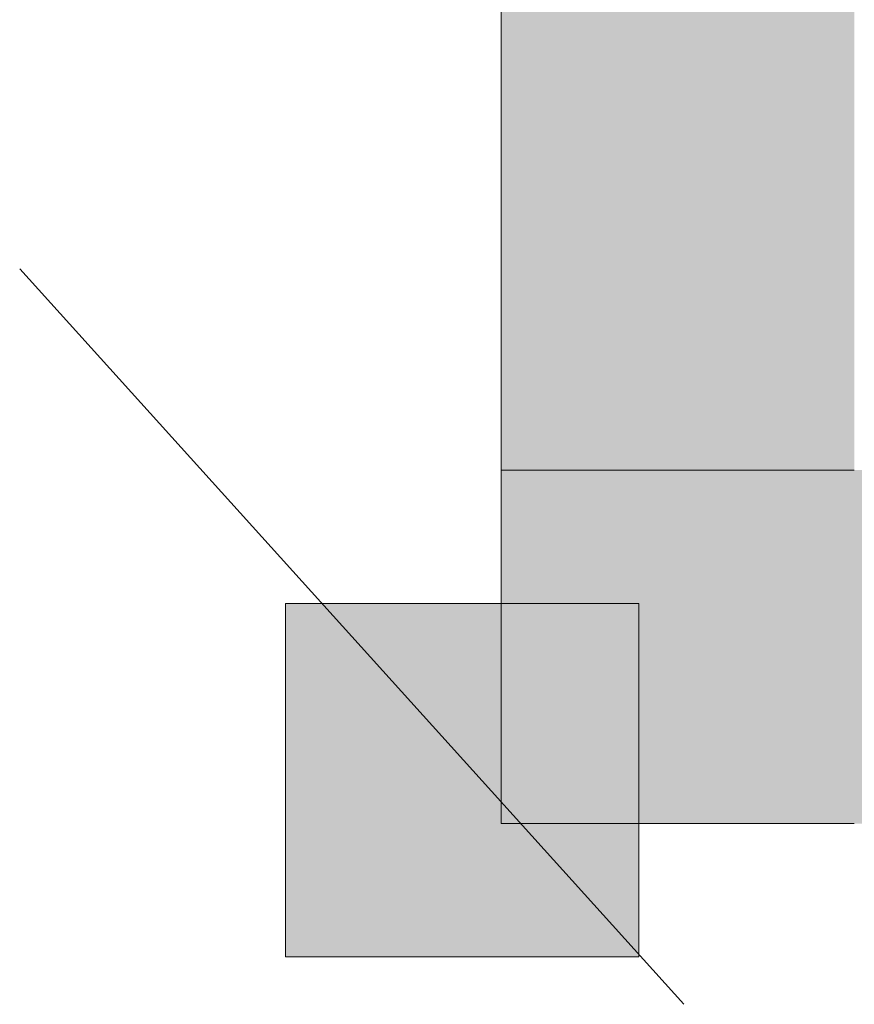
# Model space of a CAD drawing. Header units: millimetres. Extents: x 105028 to 874735, y -568483 to 191941.
# Tile 5 of 135: x 208061 to 210424, y 152248 to 155034. Entities that reach past the tile are written whole.
import ezdxf

# ---------------------------------------------------------------- set-up
doc = ezdxf.new("R2010")
doc.units = ezdxf.units.MM
doc.layers.add('Перекрытия', color=7, linetype='Continuous', lineweight=18)
doc.layers.add('Штриховка поверхностей', color=7, linetype='Continuous', lineweight=18)

# ---------------------------------------------------------------- blocks, each defined once
blk = doc.blocks.new('135_SLK_K2_AR_rvt-1-К2_L01_-1_000__Задание СС')
at = {"layer": 'Штриховка поверхностей', "true_color": 0xd2f9fe}
h = blk.add_hatch(color=7, dxfattribs=at)
h.paths.add_polyline_path([(-12386564.2, 9983960.7), (-12386564.2, 9999191.8), (-12386854.4, 9999164.3), (-12386817.5, 9999111.3), (-12386815.7, 9999103.9), (-12386817.5, 9999098.4), (-12386819.6, 9999095.3), (-12386825.7, 9999092.9), (-12386833.4, 9999093.8), (-12386841.1, 9999097.8), (-12386847.3, 9999104.1), (-12386883.9, 9999157.3), (-12386885.5, 9999173.1), (-12386889.3, 9999172.7), (-12386889.3, 9999162.2), (-12386889.8, 9999162.1), (-12386891.5, 9999180.6), (-12386894.7, 9999182.8), (-12386902.3, 9999182.1), (-12386902.3, 9999184.1), (-12386898.9, 9999184.8), (-12386903.4, 9999233.4), (-12386906.4, 9999233.1), (-12386907.1, 9999235.7), (-12387564.2, 9999235.7), (-12387564.2, 9983960.7)])
h.paths.add_polyline_path([(-12386607.1, 9999205.4), (-12386605.5, 9999201.6), (-12386575, 9999205), (-12386576.3, 9999211.8), (-12386577.6, 9999211.6), (-12386577.3, 9999208.2), (-12386606.6, 9999205.5)])
h.paths.add_polyline_path([(-12386821.3, 9999185.9), (-12386820.8, 9999180.5), (-12386835.2, 9999181.2), (-12386822.2, 9999181.8), (-12386821.5, 9999184.7)])
h.paths.add_polyline_path([(-12386855.1, 9999171.3), (-12386564.2, 9999197.8), (-12386564.2, 9999203.8), (-12386606.6, 9999200), (-12386607.1, 9999205.4), (-12386851.1, 9999183.2), (-12386851.4, 9999186.7), (-12386853.4, 9999186.4), (-12386853.8, 9999179.5), (-12386835.2, 9999180), (-12386835.9, 9999179.1), (-12386855.6, 9999177.3), (-12386855.3, 9999174.1)])
h.paths.add_polyline_path([(-12386887.3, 9999176.4), (-12386854.7, 9999180.5), (-12386855.2, 9999186.4), (-12386889.9, 9999182.8), (-12386889.3, 9999178)])
h.paths.add_polyline_path([(-12386894.7, 9999184.8), (-12386861.7, 9999187.8), (-12386854.7, 9999194.2), (-12386854.5, 9999195), (-12386855.2, 9999197.5), (-12386859.9, 9999200.8), (-12386860.5, 9999207.2), (-12386865.5, 9999210), (-12386890.9, 9999207.3), (-12386893.7, 9999204.2), (-12386893.7, 9999197.1), (-12386897.3, 9999191.3), (-12386896.7, 9999186.4)])
h.paths.add_polyline_path([(-12386835.9, 9999192.6), (-12386590.4, 9999215), (-12386592.4, 9999228.4), (-12386837.1, 9999206.1), (-12386836.6, 9999199.8)])
h.paths.add_polyline_path([(-12386573.2, 9999205), (-12386564.2, 9999205.8), (-12386564.2, 9999212.9), (-12386573.8, 9999211.8), (-12386573.3, 9999207)])
h.paths.add_polyline_path([(-12386835.3, 9999220.5), (-12386843.6, 9999219.7), (-12386853.8, 9999221.5), (-12386854.6, 9999221.4), (-12386853.1, 9999215.1), (-12386852.9, 9999215.8), (-12386849.1, 9999214.1), (-12386840.1, 9999215.1), (-12386835.3, 9999219.7)])
h.paths.add_polyline_path([(-12386855.8, 9999214.7), (-12386854.6, 9999222.9), (-12386850.7, 9999223.2), (-12386843.5, 9999221.1), (-12386835.9, 9999220.8), (-12386837.8, 9999222.9), (-12386829.5, 9999226.4), (-12386831.4, 9999235.7), (-12386855.9, 9999235.7), (-12386855.6, 9999221.4), (-12386855.8, 9999215.7)])
h.paths.add_polyline_path([(-12386897.3, 9999208.9), (-12386856.8, 9999213.5), (-12386855.9, 9999215.7), (-12386858.4, 9999235.7), (-12386901.8, 9999235.7), (-12386898.8, 9999210.2), (-12386897.5, 9999209.1)])
h.paths.add_polyline_path([(-12386567.7, 9999214.5), (-12386564.2, 9999216), (-12386564.2, 9999235.7), (-12386570.6, 9999234.9), (-12386572.4, 9999233.4), (-12386572.4, 9999226.3), (-12386576.3, 9999222.6), (-12386575.6, 9999219.5), (-12386571, 9999217.3)])
h.paths.add_polyline_path([(-12386826.9, 9999215.1), (-12386610, 9999235.7), (-12386828.8, 9999235.7), (-12386827.3, 9999219.2)])
h.paths.add_polyline_path([(-12386850.3, 9999226.2), (-12386852.1, 9999229.8), (-12386851.5, 9999234.3), (-12386850.9, 9999233.3)])
at = {"layer": 'Штриховка поверхностей', "lineweight": 5, "true_color": 0xd2f9fe}
blk.add_hatch(color=7, dxfattribs=at).paths.add_polyline_path([(-12386564.2, 9982960.7), (-12386564.2, 9983960.7), (-12387564.2, 9983960.7), (-12387564.2, 9983583.3), (-12387174.3, 9983583.3), (-12387174.3, 9982960.7)])
at = {"layer": 'Штриховка поверхностей', "true_color": 0xd2f9fe}
h = blk.add_hatch(color=7, dxfattribs=at)
h.paths.add_polyline_path([(-12385503.5, 9982960.7), (-12385503, 9982960.7), (-12385502.3, 9982968.6), (-12385506.4, 9982967.6), (-12385506.4, 9982960.7)])
h.paths.add_polyline_path([(-12385816.9, 9982960.7), (-12385595.3, 9982960.7), (-12385594.4, 9982967.6), (-12385592.7, 9982970.4), (-12385587.4, 9982973.7), (-12385580.7, 9982973.6), (-12385573.3, 9982970.2), (-12385559.9, 9982960.7), (-12385520.5, 9982960.7), (-12385429.5, 9983960.7), (-12386564.2, 9983960.7), (-12386564.2, 9982960.7), (-12386162.7, 9982960.7)])
h.paths.add_polyline_path([(-12385438.3, 9982960.7), (-12385414.2, 9982960.7), (-12385414.2, 9983610.7), (-12385473.2, 9982962.9), (-12385449.5, 9982960.7)])
h.paths.add_polyline_path([(-12385481.4, 9982960.7), (-12385414.2, 9983699), (-12385414.2, 9983847.9), (-12385494.9, 9982960.7), (-12385482.1, 9982960.7)])
h.paths.add_polyline_path([(-12385508, 9982960.7), (-12385507.9, 9982961.7), (-12385508, 9982961.7)])
h.paths.add_polyline_path([(-12385419.5, 9983877.8), (-12385425, 9983878.3), (-12385421.7, 9983892.6), (-12385421.9, 9983878.8), (-12385420.1, 9983878.1)])
h.paths.add_polyline_path([(-12385508.5, 9982960.7), (-12385506.9, 9982969), (-12385502.3, 9982968.6), (-12385416.1, 9983907.6), (-12385414.2, 9983907.7), (-12385414.2, 9983909.5), (-12385420.1, 9983910), (-12385422.8, 9983892.6), (-12385423.5, 9983895.2), (-12385420.1, 9983942.1), (-12385420.7, 9983942.2), (-12385420.1, 9983960.7), (-12385423.5, 9983960.7), (-12385514.5, 9982960.7), (-12385508.6, 9982960.7)])
h.paths.add_polyline_path([(-12385414.2, 9983911.3), (-12385414.2, 9983958.9), (-12385415.7, 9983958.4), (-12385419.9, 9983911.8), (-12385415.5, 9983911.4)])
at = {"layer": 'Перекрытия'}
for p, q in [((-12387564.2, 9983960.7), (-12387564.2, 9999235.7)), ((-12387564.2, 9999235.7), (-12387564.2, 9983960.7)), ((-12387564.2, 9982960.7), (-12387564.2, 9983960.7)), ((-12387564.2, 9983960.7), (-12386564.2, 9983960.7)), ((-12386564.2, 9983960.7), (-12387564.2, 9983960.7)), ((-12387564.2, 9983960.7), (-12387564.2, 9982960.7)), ((-12386564.2, 9983960.7), (-12387564.2, 9983960.7)), ((-12387564.2, 9983960.7), (-12386564.2, 9983960.7)), ((-12386564.2, 9982960.7), (-12387564.2, 9982960.7)), ((-12387564.2, 9982960.7), (-12386564.2, 9982960.7))]:
    blk.add_line(p, q, dxfattribs=at)
blk = doc.blocks.new('135_SLK_GD_AR_rvt-1-К2_L01_-1_000__Задание СС')
at = {"layer": 'Штриховка поверхностей', "lineweight": 5, "true_color": 0xd2f9fe}
blk.add_hatch(color=7, dxfattribs=at).paths.add_polyline_path([(-12387174.3, 9982583.3), (-12387174.3, 9983583.3), (-12388174.3, 9983583.3), (-12388174.3, 9982583.3)])
at = {"layer": 'Перекрытия'}
for p, q in [((-12387046.5, 9982449.3), (-12388926.8, 9984530.3)), ((-12387046.5, 9982449.3), (-12388926.8, 9984530.3)), ((-12388174.3, 9983583.3), (-12387174.3, 9983583.3)), ((-12388174.3, 9982583.3), (-12388174.3, 9983583.3)), ((-12388174.3, 9983583.3), (-12388174.3, 9982583.3)), ((-12387174.3, 9983583.3), (-12388174.3, 9983583.3)), ((-12388174.3, 9983583.3), (-12387174.3, 9983583.3)), ((-12388174.3, 9982583.3), (-12388174.3, 9983583.3)), ((-12388174.3, 9983583.3), (-12388174.3, 9982583.3)), ((-12387174.3, 9983583.3), (-12388174.3, 9983583.3)), ((-12387174.3, 9983583.3), (-12387174.3, 9982583.3)), ((-12387174.3, 9982583.3), (-12387174.3, 9983583.3)), ((-12387174.3, 9983583.3), (-12387174.3, 9982583.3)), ((-12387174.3, 9982583.3), (-12387174.3, 9983583.3)), ((-12387174.3, 9982583.3), (-12388174.3, 9982583.3)), ((-12388174.3, 9982583.3), (-12387174.3, 9982583.3)), ((-12387174.3, 9982583.3), (-12388174.3, 9982583.3)), ((-12388174.3, 9982583.3), (-12387174.3, 9982583.3))]:
    blk.add_line(p, q, dxfattribs=at)

msp = doc.modelspace()

# ---------------------------------------------------------------- block references
at = {"lineweight": 5}
for name in ['135_SLK_GD_AR_rvt-1-К2_L01_-1_000__Задание СС', '135_SLK_K2_AR_rvt-1-К2_L01_-1_000__Задание СС']:
    msp.add_blockref(name, (12596988, -9830201.6), dxfattribs=at)

doc.saveas('drawing.dxf')
